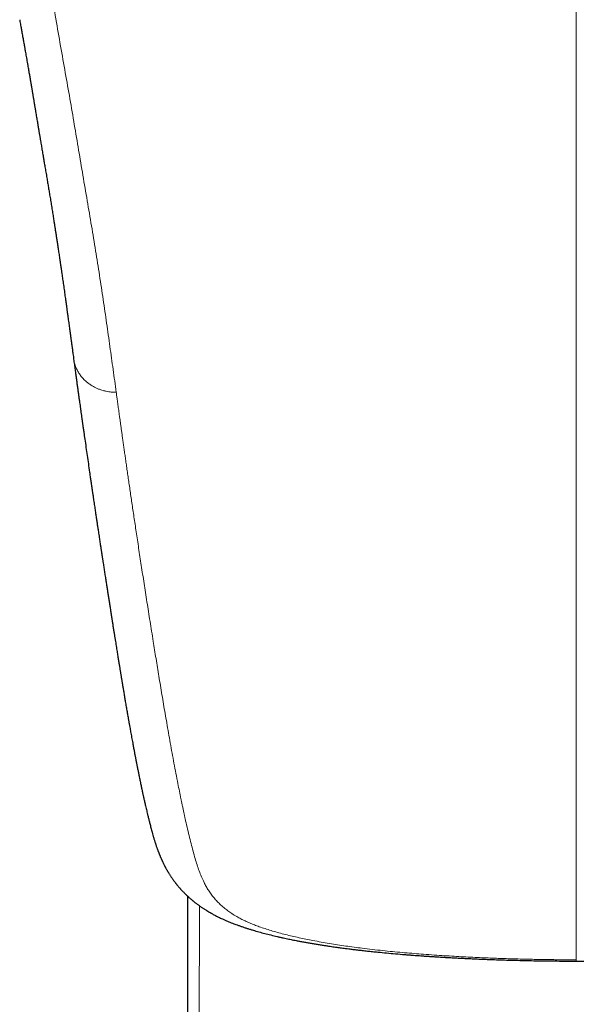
# Model space of a CAD drawing. Header units: millimetres. Extents: x 8 to 1269, y 12 to 684.
# Tile 11 of 50: x 630 to 648, y 211 to 244. Entities that reach past the tile are written whole.
import ezdxf

# ---------------------------------------------------------------- set-up
doc = ezdxf.new("R2010")
doc.units = ezdxf.units.MM

msp = doc.modelspace()

# ---------------------------------------------------------------- linework, layer by layer
at = {"color": 7, "linetype": 'Continuous', "lineweight": 30}
msp.add_line((635.11, 24.879), (635.261, 214.854), dxfattribs=at)
at = {"color": 252, "linetype": 'Continuous', "lineweight": 0}
msp.add_line((635.636, 214.552), (635.484, 24.879), dxfattribs=at)
for points, knots in [([(648, 262.146), (648, 261.734), (648, 260.91), (648, 259.69), (648, 258.483), (648, 257.291), (648, 256.119), (648, 254.967), (648, 253.836), (648, 252.718), (648, 251.605), (648, 250.498), (648, 249.397), (648, 248.309), (648, 247.234), (648, 246.172), (648, 245.124), (648, 244.031), (648, 242.896), (648, 241.721), (648, 240.563), (648, 239.423), (648, 238.299), (648, 237.214), (648, 236.165), (648, 235.151), (648, 234.152), (648, 233.168), (648, 232.194), (648, 231.23), (648, 230.277), (648, 229.339), (648, 228.414), (648, 227.504), (648, 226.608), (648, 225.726), (648, 224.887), (648, 224.09), (648, 223.333), (648, 222.586), (648, 221.85), (648, 221.124), (648, 220.412), (648, 219.763), (648, 219.176), (648, 218.648), (648, 218.13), (648, 217.625), (648, 217.135), (648, 216.66), (648, 216.203), (648, 215.76), (648, 215.33), (648, 214.913), (648, 214.511), (648, 214.127), (648, 213.762), (648, 213.415), (648, 213.085), (648, 212.881), (648, 212.779)], [0, 0, 0, 0, 0.017941, 0.035847, 0.053717, 0.071553, 0.089358, 0.106815, 0.124244, 0.141646, 0.159023, 0.176729, 0.194412, 0.212073, 0.229712, 0.247332, 0.264934, 0.282519, 0.303016, 0.323493, 0.343953, 0.364399, 0.384832, 0.405254, 0.424501, 0.443741, 0.462977, 0.48221, 0.501442, 0.520912, 0.540383, 0.559858, 0.579338, 0.598823, 0.618316, 0.637818, 0.65733, 0.674862, 0.692405, 0.709961, 0.72753, 0.745111, 0.762702, 0.7803, 0.7941, 0.807902, 0.821703, 0.835502, 0.849299, 0.862845, 0.876387, 0.889923, 0.903454, 0.917255, 0.93105, 0.944841, 0.95863, 0.972418, 0.986207, 1, 1, 1, 1]), ([(630.513, 246.344), (630.555, 246.039), (630.638, 245.428), (630.777, 244.524), (630.926, 243.628), (631.081, 242.741), (631.237, 241.868), (631.389, 241.009), (631.534, 240.165), (631.674, 239.329), (631.814, 238.497), (631.956, 237.668), (632.098, 236.844), (632.233, 236.029), (632.36, 235.223), (632.48, 234.431), (632.593, 233.653), (632.701, 232.889), (632.806, 232.133), (632.874, 231.636), (632.908, 231.388)], [0, 0, 0, 0, 0.056011, 0.112011, 0.168004, 0.223993, 0.279979, 0.334963, 0.389948, 0.444935, 0.499928, 0.55593, 0.611939, 0.667953, 0.723968, 0.779981, 0.834987, 0.889989, 0.944992, 1, 1, 1, 1]), ([(632.908, 231.388), (632.893, 231.388), (632.86, 231.39), (632.806, 231.392), (632.741, 231.396), (632.665, 231.405), (632.576, 231.419), (632.486, 231.441), (632.395, 231.469), (632.306, 231.503), (632.211, 231.547), (632.113, 231.602), (632.014, 231.667), (631.916, 231.745), (631.823, 231.835), (631.738, 231.935), (631.666, 232.042), (631.608, 232.151), (631.564, 232.259), (631.533, 232.363), (631.514, 232.443), (631.509, 232.488), (631.508, 232.5)], [0, 0, 0, 0, 0.021388, 0.047605, 0.078965, 0.115963, 0.159261, 0.209619, 0.252458, 0.299875, 0.351915, 0.408421, 0.469014, 0.533143, 0.600232, 0.669947, 0.739217, 0.805062, 0.867396, 0.925942, 0.980449, 1, 1, 1, 1]), ([(648, 212.779), (647.992, 212.779), (647.971, 212.779), (647.93, 212.78), (647.873, 212.78), (647.8, 212.78), (647.71, 212.78), (647.603, 212.781), (647.48, 212.781), (647.34, 212.783), (647.184, 212.784), (647.011, 212.786), (646.822, 212.789), (646.616, 212.793), (646.393, 212.798), (646.155, 212.803), (645.9, 212.811), (645.639, 212.819), (645.373, 212.828), (645.104, 212.839), (644.822, 212.851), (644.528, 212.865), (644.223, 212.881), (643.908, 212.899), (643.584, 212.918), (643.248, 212.941), (642.919, 212.965), (642.599, 212.991), (642.287, 213.018), (641.968, 213.048), (641.641, 213.081), (641.309, 213.118), (640.997, 213.155), (640.706, 213.193), (640.437, 213.23), (640.167, 213.27), (639.897, 213.313), (639.627, 213.36), (639.37, 213.407), (639.129, 213.455), (638.902, 213.504), (638.678, 213.554), (638.459, 213.607), (638.244, 213.663), (638.036, 213.722), (637.835, 213.784), (637.648, 213.846), (637.476, 213.908), (637.318, 213.971), (637.169, 214.037), (637.029, 214.105), (636.884, 214.182), (636.739, 214.268), (636.596, 214.365), (636.462, 214.467), (636.337, 214.576), (636.221, 214.691), (636.115, 214.81), (636.02, 214.932), (635.934, 215.057), (635.857, 215.185), (635.778, 215.334), (635.7, 215.503), (635.625, 215.695), (635.558, 215.894), (635.494, 216.11), (635.428, 216.343), (635.362, 216.596), (635.296, 216.858), (635.232, 217.131), (635.182, 217.352), (635.146, 217.517), (635.123, 217.625), (635.099, 217.733), (635.076, 217.843), (635.053, 217.952), (635.021, 218.106), (634.98, 218.306), (634.924, 218.582), (634.865, 218.888), (634.802, 219.222), (634.74, 219.555), (634.681, 219.887), (634.622, 220.217), (634.566, 220.54), (634.512, 220.856), (634.459, 221.164), (634.408, 221.47), (634.357, 221.773), (634.308, 222.072), (634.26, 222.365), (634.213, 222.653), (634.167, 222.938), (634.119, 223.237), (634.069, 223.549), (634.017, 223.874), (633.966, 224.194), (633.917, 224.508), (633.868, 224.817), (633.821, 225.12), (633.775, 225.417), (633.73, 225.708), (633.686, 225.993), (633.644, 226.273), (633.602, 226.546), (633.563, 226.807), (633.526, 227.058), (633.49, 227.298), (633.455, 227.531), (633.422, 227.759), (633.389, 227.981), (633.357, 228.198), (633.326, 228.41), (633.297, 228.615), (633.268, 228.814), (633.24, 229.006), (633.214, 229.188), (633.19, 229.36), (633.167, 229.522), (633.145, 229.679), (633.123, 229.829), (633.103, 229.973), (633.084, 230.11), (633.066, 230.242), (633.048, 230.367), (633.032, 230.485), (633.016, 230.597), (633.002, 230.701), (632.988, 230.799), (632.976, 230.89), (632.964, 230.979), (632.952, 231.064), (632.941, 231.145), (632.931, 231.218), (632.922, 231.282), (632.915, 231.338), (632.91, 231.372), (632.908, 231.388)], [0, 0, 0, 0, 0.0003979, 0.0010727, 0.0020244, 0.0032531, 0.0047589, 0.0065418, 0.008602, 0.0109395, 0.0135543, 0.0164464, 0.0196158, 0.0230622, 0.0267855, 0.0307854, 0.0350611, 0.039612, 0.0439225, 0.0484521, 0.0531997, 0.058164, 0.0633432, 0.0686384, 0.0741422, 0.079858, 0.0857909, 0.0910002, 0.0963761, 0.1019225, 0.1076343, 0.1135037, 0.1195233, 0.1243536, 0.1292701, 0.1342767, 0.1393796, 0.1445864, 0.1499051, 0.1545243, 0.1592142, 0.1639663, 0.1687741, 0.1736367, 0.178555, 0.1835328, 0.1885796, 0.1931716, 0.1978485, 0.202617, 0.2074448, 0.2123095, 0.2187402, 0.2252491, 0.2318517, 0.2391745, 0.2466275, 0.2542103, 0.2619139, 0.269724, 0.2776267, 0.285624, 0.2967886, 0.3081636, 0.3197534, 0.3315556, 0.3452696, 0.3592559, 0.3735166, 0.3880526, 0.4028641, 0.4083639, 0.4139008, 0.4194747, 0.4250855, 0.4307329, 0.4360376, 0.4484425, 0.4607082, 0.4770796, 0.4931948, 0.5090528, 0.5246527, 0.5399936, 0.5550758, 0.5692819, 0.5832533, 0.596991, 0.6104961, 0.6237694, 0.6365807, 0.6491695, 0.6615364, 0.6736818, 0.6878523, 0.7017101, 0.7152557, 0.7284895, 0.7414121, 0.7540239, 0.7663251, 0.7783158, 0.789996, 0.8013657, 0.8124248, 0.8231735, 0.8330236, 0.8425976, 0.8518957, 0.8609177, 0.8696637, 0.878237, 0.8865275, 0.8945353, 0.9022603, 0.9097026, 0.9168623, 0.9233539, 0.9295943, 0.9355834, 0.9413213, 0.946808, 0.9520434, 0.9570276, 0.9617606, 0.9662423, 0.9704728, 0.9743831, 0.9780512, 0.9814768, 0.9846601, 0.9880152, 0.9910509, 0.9937673, 0.9961642, 0.9982418, 1, 1, 1, 1]), ([(648, 212.779), (648, 212.773), (648, 212.76), (648, 212.745), (648, 212.737), (648, 212.738), (648, 212.738)], [0, 0, 0, 0, 0.272674, 0.552071, 0.843095, 1, 1, 1, 1])]:
    msp.add_open_spline(points, degree=3, knots=knots, dxfattribs=at)
at = {"color": 7, "linetype": 'Continuous', "lineweight": 30}
for points, knots in [([(629.741, 243.606), (629.744, 243.585), (629.753, 243.534), (629.766, 243.462), (629.779, 243.389), (629.791, 243.319), (629.804, 243.25), (629.816, 243.178), (629.831, 243.099), (629.844, 243.023), (629.857, 242.948), (629.87, 242.877), (629.882, 242.807), (629.894, 242.741), (629.904, 242.681), (629.914, 242.625), (629.925, 242.563), (629.938, 242.488), (629.954, 242.399), (629.971, 242.305), (629.988, 242.207), (630.004, 242.116), (630.019, 242.03), (630.032, 241.952), (630.045, 241.876), (630.058, 241.806), (630.069, 241.742), (630.079, 241.684), (630.088, 241.628), (630.098, 241.571), (630.108, 241.512), (630.119, 241.448), (630.129, 241.39), (630.138, 241.338), (630.146, 241.292), (630.154, 241.243), (630.163, 241.192), (630.172, 241.138), (630.181, 241.082), (630.191, 241.027), (630.199, 240.977), (630.207, 240.933), (630.213, 240.896), (630.218, 240.864), (630.223, 240.834), (630.229, 240.799), (630.236, 240.755), (630.246, 240.7), (630.258, 240.628), (630.271, 240.546), (630.286, 240.457), (630.3, 240.373), (630.314, 240.292), (630.327, 240.215), (630.339, 240.141), (630.35, 240.074), (630.36, 240.013), (630.369, 239.959), (630.377, 239.916), (630.382, 239.882), (630.388, 239.851), (630.393, 239.816), (630.4, 239.776), (630.408, 239.73), (630.416, 239.681), (630.426, 239.621), (630.438, 239.552), (630.451, 239.473), (630.465, 239.393), (630.479, 239.311), (630.493, 239.23), (630.506, 239.151), (630.519, 239.077), (630.531, 239.006), (630.543, 238.935), (630.556, 238.86), (630.569, 238.78), (630.584, 238.694), (630.599, 238.604), (630.615, 238.511), (630.635, 238.396), (630.658, 238.26), (630.684, 238.104), (630.711, 237.942), (630.739, 237.772), (630.769, 237.591), (630.793, 237.438), (630.813, 237.315), (630.827, 237.227), (630.841, 237.143), (630.853, 237.063), (630.867, 236.975), (630.883, 236.875), (630.901, 236.761), (630.919, 236.643), (630.938, 236.521), (630.957, 236.395), (630.974, 236.283), (630.989, 236.188), (631.001, 236.109), (631.013, 236.029), (631.025, 235.946), (631.038, 235.862), (631.049, 235.789), (631.057, 235.729), (631.064, 235.683), (631.07, 235.642), (631.076, 235.606), (631.08, 235.575), (631.084, 235.549), (631.088, 235.519), (631.094, 235.484), (631.1, 235.438), (631.108, 235.387), (631.116, 235.33), (631.126, 235.263), (631.137, 235.186), (631.15, 235.097), (631.163, 235.003), (631.177, 234.906), (631.191, 234.805), (631.206, 234.703), (631.22, 234.604), (631.233, 234.511), (631.245, 234.425), (631.256, 234.346), (631.266, 234.273), (631.275, 234.21), (631.283, 234.156), (631.289, 234.107), (631.296, 234.056), (631.304, 234.001), (631.313, 233.935), (631.324, 233.856), (631.337, 233.765), (631.349, 233.674), (631.361, 233.586), (631.373, 233.504), (631.384, 233.423), (631.394, 233.347), (631.403, 233.278), (631.412, 233.216), (631.419, 233.161), (631.426, 233.112), (631.431, 233.075), (631.435, 233.048), (631.437, 233.029), (631.44, 233.008), (631.444, 232.983), (631.448, 232.953), (631.453, 232.917), (631.458, 232.876), (631.465, 232.825), (631.474, 232.763), (631.484, 232.689), (631.495, 232.606), (631.504, 232.542), (631.508, 232.506), (631.509, 232.5)], [0, 0, 0, 0, 0.004126, 0.010435, 0.016695, 0.022374, 0.027474, 0.033939, 0.040457, 0.047388, 0.05311, 0.059195, 0.065264, 0.070821, 0.075864, 0.080401, 0.084958, 0.091925, 0.099577, 0.107818, 0.116225, 0.124746, 0.131523, 0.138371, 0.145027, 0.151084, 0.156537, 0.16166, 0.16631, 0.171204, 0.176406, 0.181916, 0.18784, 0.191636, 0.195662, 0.199919, 0.204406, 0.209123, 0.21407, 0.219066, 0.223599, 0.227243, 0.230491, 0.233343, 0.235805, 0.238393, 0.242477, 0.247348, 0.253007, 0.261237, 0.269067, 0.276455, 0.283401, 0.290406, 0.296896, 0.302829, 0.308162, 0.312895, 0.31703, 0.319476, 0.322033, 0.32512, 0.328737, 0.332883, 0.337399, 0.341871, 0.348731, 0.355473, 0.362457, 0.369768, 0.377042, 0.383998, 0.39059, 0.396592, 0.402848, 0.40945, 0.416574, 0.424204, 0.432331, 0.440737, 0.448868, 0.463215, 0.477194, 0.490916, 0.506793, 0.523177, 0.540131, 0.548329, 0.556449, 0.564121, 0.571341, 0.57813, 0.588253, 0.598664, 0.609417, 0.620584, 0.632166, 0.644237, 0.651267, 0.658494, 0.665917, 0.673536, 0.68135, 0.689152, 0.693889, 0.698151, 0.701936, 0.705246, 0.70808, 0.710437, 0.712648, 0.716257, 0.72047, 0.725288, 0.730618, 0.73625, 0.744071, 0.752396, 0.761225, 0.770291, 0.779833, 0.789705, 0.799099, 0.807893, 0.815946, 0.823419, 0.830314, 0.836628, 0.841262, 0.845721, 0.850557, 0.855803, 0.861461, 0.869492, 0.878228, 0.887669, 0.895355, 0.903444, 0.911315, 0.918567, 0.925202, 0.931117, 0.936435, 0.941157, 0.945282, 0.947121, 0.948812, 0.950722, 0.953145, 0.95608, 0.959529, 0.963491, 0.967966, 0.97432, 0.981486, 0.989463, 0.998253, 1, 1, 1, 1]), ([(631.507, 232.5), (631.508, 232.492), (631.517, 232.425), (631.534, 232.302), (631.557, 232.132), (631.579, 231.97), (631.6, 231.817), (631.62, 231.672), (631.639, 231.535), (631.657, 231.405), (631.674, 231.283), (631.69, 231.167), (631.705, 231.059), (631.719, 230.957), (631.732, 230.869), (631.742, 230.793), (631.751, 230.73), (631.759, 230.672), (631.767, 230.621), (631.773, 230.575), (631.779, 230.535), (631.784, 230.502), (631.787, 230.475), (631.791, 230.451), (631.794, 230.427), (631.798, 230.398), (631.803, 230.36), (631.81, 230.315), (631.818, 230.261), (631.826, 230.2), (631.836, 230.134), (631.852, 230.017), (631.879, 229.832), (631.915, 229.58), (631.954, 229.311), (631.993, 229.041), (632.022, 228.838), (632.042, 228.701), (632.052, 228.632), (632.062, 228.563), (632.072, 228.497), (632.081, 228.436), (632.089, 228.381), (632.095, 228.337), (632.101, 228.302), (632.104, 228.275), (632.108, 228.252), (632.111, 228.232), (632.114, 228.212), (632.117, 228.189), (632.121, 228.16), (632.127, 228.123), (632.134, 228.078), (632.142, 228.023), (632.15, 227.963), (632.166, 227.856), (632.187, 227.714), (632.213, 227.54), (632.237, 227.385), (632.258, 227.242), (632.278, 227.109), (632.297, 226.982), (632.314, 226.868), (632.33, 226.766), (632.343, 226.676), (632.356, 226.59), (632.368, 226.51), (632.38, 226.436), (632.39, 226.37), (632.399, 226.311), (632.407, 226.258), (632.414, 226.212), (632.42, 226.173), (632.425, 226.14), (632.428, 226.116), (632.431, 226.099), (632.433, 226.088), (632.435, 226.075), (632.437, 226.058), (632.441, 226.034), (632.446, 226.004), (632.451, 225.968), (632.458, 225.925), (632.465, 225.878), (632.472, 225.83), (632.485, 225.747), (632.503, 225.629), (632.527, 225.474), (632.551, 225.321), (632.574, 225.174), (632.595, 225.035), (632.616, 224.904), (632.636, 224.776), (632.652, 224.669), (632.666, 224.582), (632.677, 224.514), (632.687, 224.445), (632.698, 224.375), (632.709, 224.306), (632.719, 224.245), (632.726, 224.197), (632.732, 224.161), (632.737, 224.131), (632.741, 224.106), (632.744, 224.088), (632.746, 224.072), (632.748, 224.058), (632.751, 224.04), (632.754, 224.019), (632.759, 223.991), (632.764, 223.956), (632.771, 223.914), (632.779, 223.866), (632.787, 223.813), (632.796, 223.754), (632.807, 223.689), (632.82, 223.604), (632.836, 223.501), (632.855, 223.385), (632.873, 223.275), (632.889, 223.17), (632.905, 223.072), (632.92, 222.98), (632.934, 222.894), (632.947, 222.814), (632.959, 222.739), (632.97, 222.668), (632.981, 222.602), (632.991, 222.539), (633.001, 222.478), (633.011, 222.418), (633.021, 222.359), (633.03, 222.302), (633.039, 222.247), (633.048, 222.193), (633.056, 222.142), (633.064, 222.095), (633.07, 222.058), (633.075, 222.03), (633.079, 222.005), (633.084, 221.977), (633.089, 221.944), (633.095, 221.907), (633.102, 221.866), (633.11, 221.82), (633.118, 221.77), (633.127, 221.715), (633.137, 221.656), (633.147, 221.594), (633.163, 221.503), (633.182, 221.387), (633.203, 221.263), (633.221, 221.16), (633.235, 221.077), (633.249, 220.996), (633.263, 220.918), (633.276, 220.844), (633.288, 220.774), (633.299, 220.711), (633.309, 220.655), (633.318, 220.604), (633.326, 220.554), (633.335, 220.505), (633.344, 220.454), (633.355, 220.395), (633.367, 220.326), (633.381, 220.247), (633.397, 220.162), (633.413, 220.072), (633.43, 219.979), (633.45, 219.872), (633.472, 219.752), (633.492, 219.646), (633.507, 219.567), (633.517, 219.515), (633.526, 219.468), (633.534, 219.427), (633.541, 219.392), (633.546, 219.364), (633.551, 219.339), (633.556, 219.317), (633.56, 219.296), (633.564, 219.272), (633.57, 219.244), (633.577, 219.209), (633.584, 219.171), (633.593, 219.125), (633.604, 219.071), (633.616, 219.012), (633.628, 218.952), (633.64, 218.893), (633.652, 218.834), (633.665, 218.771), (633.678, 218.703), (633.693, 218.631), (633.708, 218.562), (633.722, 218.496), (633.734, 218.435), (633.745, 218.383), (633.755, 218.339), (633.763, 218.302), (633.771, 218.263), (633.779, 218.223), (633.789, 218.181), (633.799, 218.133), (633.811, 218.079), (633.824, 218.019), (633.838, 217.957), (633.853, 217.891), (633.87, 217.819), (633.887, 217.743), (633.906, 217.665), (633.927, 217.577), (633.951, 217.476), (633.98, 217.361), (634.005, 217.262), (634.027, 217.177), (634.046, 217.106), (634.065, 217.033), (634.087, 216.954), (634.111, 216.868), (634.138, 216.773), (634.161, 216.699), (634.177, 216.646), (634.187, 216.614), (634.198, 216.581), (634.209, 216.546), (634.222, 216.507), (634.236, 216.467), (634.249, 216.431), (634.259, 216.402), (634.267, 216.381), (634.274, 216.361), (634.282, 216.341), (634.29, 216.318), (634.301, 216.292), (634.312, 216.262), (634.323, 216.233), (634.334, 216.207), (634.344, 216.183), (634.355, 216.157), (634.366, 216.131), (634.377, 216.105), (634.388, 216.081), (634.398, 216.059), (634.406, 216.04), (634.413, 216.025), (634.42, 216.011), (634.428, 215.995), (634.437, 215.975), (634.449, 215.95), (634.462, 215.924), (634.475, 215.898), (634.487, 215.874), (634.499, 215.851), (634.511, 215.828), (634.525, 215.803), (634.54, 215.774), (634.557, 215.745), (634.574, 215.715), (634.589, 215.688), (634.604, 215.663), (634.618, 215.64), (634.634, 215.614), (634.654, 215.583), (634.677, 215.547), (634.701, 215.51), (634.725, 215.474), (634.748, 215.441), (634.77, 215.41), (634.791, 215.381), (634.814, 215.35), (634.836, 215.32), (634.854, 215.297), (634.868, 215.279), (634.88, 215.264), (634.893, 215.247), (634.91, 215.227), (634.931, 215.202), (634.952, 215.176), (634.972, 215.153), (634.989, 215.134), (635.004, 215.116), (635.021, 215.097), (635.041, 215.075), (635.062, 215.053), (635.084, 215.029), (635.108, 215.004), (635.134, 214.978), (635.16, 214.951), (635.185, 214.927), (635.205, 214.907), (635.224, 214.889), (635.242, 214.872), (635.265, 214.851), (635.294, 214.825), (635.327, 214.795), (635.361, 214.766), (635.393, 214.739), (635.419, 214.717), (635.442, 214.699), (635.464, 214.681), (635.491, 214.66), (635.52, 214.637), (635.552, 214.613), (635.582, 214.59), (635.612, 214.569), (635.639, 214.549), (635.668, 214.529), (635.7, 214.507), (635.734, 214.484), (635.77, 214.46), (635.807, 214.437), (635.84, 214.416), (635.867, 214.399), (635.89, 214.385), (635.913, 214.37), (635.941, 214.354), (635.971, 214.337), (636.001, 214.319), (636.033, 214.301), (636.071, 214.28), (636.116, 214.255), (636.167, 214.228), (636.228, 214.197), (636.29, 214.166), (636.361, 214.132), (636.436, 214.098), (636.517, 214.062), (636.598, 214.027), (636.678, 213.995), (636.757, 213.964), (636.836, 213.934), (636.918, 213.905), (637.008, 213.873), (637.105, 213.84), (637.203, 213.808), (637.299, 213.778), (637.426, 213.74), (637.587, 213.694), (637.781, 213.642), (637.981, 213.591), (638.151, 213.551), (638.289, 213.519), (638.388, 213.498), (638.481, 213.478), (638.565, 213.46), (638.644, 213.444), (638.725, 213.427), (638.819, 213.409), (638.928, 213.388), (639.049, 213.365), (639.176, 213.343), (639.306, 213.32), (639.436, 213.298), (639.567, 213.277), (639.693, 213.257), (639.811, 213.238), (639.918, 213.223), (640.013, 213.209), (640.099, 213.196), (640.179, 213.185), (640.258, 213.175), (640.342, 213.163), (640.435, 213.151), (640.545, 213.137), (640.674, 213.121), (640.822, 213.103), (640.981, 213.085), (641.147, 213.066), (641.319, 213.048), (641.528, 213.027), (641.778, 213.003), (642.07, 212.976), (642.308, 212.956), (642.487, 212.942), (642.603, 212.933), (642.712, 212.925), (642.81, 212.918), (642.891, 212.912), (642.958, 212.907), (643.011, 212.903), (643.058, 212.9), (643.097, 212.897), (643.127, 212.895), (643.146, 212.894), (643.163, 212.893), (643.185, 212.892), (643.218, 212.889), (643.265, 212.886), (643.326, 212.882), (643.403, 212.878), (643.494, 212.872), (643.598, 212.866), (643.718, 212.859), (643.853, 212.851), (644.003, 212.843), (644.168, 212.834), (644.347, 212.825), (644.541, 212.816), (644.747, 212.807), (644.967, 212.798), (645.201, 212.789), (645.452, 212.78), (645.718, 212.771), (646.001, 212.763), (646.299, 212.756), (646.612, 212.749), (646.938, 212.744), (647.276, 212.74), (647.627, 212.738), (647.87, 212.737), (647.996, 212.737), (648, 212.737)], [0, 0, 0, 0, 0.000851, 0.007302, 0.013489, 0.019412, 0.02507, 0.03037, 0.035415, 0.040206, 0.044741, 0.049021, 0.053047, 0.056817, 0.060333, 0.062915, 0.065292, 0.067443, 0.069367, 0.071094, 0.072585, 0.073841, 0.074862, 0.075649, 0.076451, 0.077557, 0.078967, 0.08068, 0.082697, 0.085018, 0.087587, 0.090173, 0.098258, 0.108599, 0.118833, 0.12914, 0.139614, 0.142274, 0.144944, 0.147625, 0.150271, 0.152664, 0.154775, 0.156604, 0.157821, 0.158871, 0.159753, 0.160482, 0.161178, 0.162093, 0.163226, 0.164578, 0.166411, 0.168535, 0.170947, 0.17345, 0.181111, 0.187691, 0.194025, 0.199473, 0.204725, 0.209781, 0.214641, 0.218388, 0.22201, 0.225484, 0.228706, 0.231664, 0.234309, 0.236699, 0.238833, 0.240711, 0.242258, 0.243574, 0.244658, 0.245189, 0.24564, 0.246079, 0.246753, 0.247705, 0.248925, 0.250413, 0.252168, 0.254115, 0.256079, 0.258052, 0.264273, 0.27058, 0.276953, 0.283207, 0.288739, 0.294135, 0.299397, 0.304662, 0.307469, 0.31031, 0.313184, 0.316092, 0.319033, 0.32195, 0.323676, 0.325173, 0.32644, 0.327477, 0.328284, 0.328786, 0.329389, 0.330139, 0.331035, 0.332078, 0.33362, 0.335401, 0.337421, 0.339679, 0.342175, 0.34491, 0.347862, 0.353044, 0.357988, 0.362694, 0.367163, 0.371394, 0.375317, 0.379011, 0.382476, 0.385711, 0.388775, 0.391605, 0.394325, 0.396986, 0.399589, 0.402134, 0.404621, 0.407044, 0.409409, 0.411703, 0.413759, 0.415525, 0.416525, 0.417561, 0.418794, 0.420224, 0.421851, 0.423674, 0.425694, 0.427911, 0.430325, 0.432937, 0.435741, 0.438579, 0.445066, 0.45127, 0.455146, 0.458902, 0.462539, 0.466055, 0.469439, 0.472602, 0.47553, 0.478008, 0.480288, 0.482493, 0.484756, 0.487079, 0.489484, 0.492866, 0.496511, 0.500418, 0.504586, 0.508919, 0.513371, 0.519429, 0.525693, 0.52821, 0.530686, 0.532936, 0.534953, 0.536481, 0.53784, 0.539032, 0.540054, 0.540965, 0.542003, 0.543421, 0.545051, 0.546893, 0.548948, 0.55167, 0.554578, 0.557467, 0.560336, 0.563183, 0.566008, 0.569574, 0.573104, 0.57659, 0.579862, 0.582864, 0.585595, 0.587551, 0.589356, 0.59122, 0.593202, 0.595304, 0.597525, 0.600337, 0.603306, 0.606433, 0.609717, 0.613081, 0.617269, 0.621186, 0.624835, 0.630622, 0.636521, 0.642318, 0.645847, 0.64961, 0.653457, 0.657102, 0.661775, 0.666522, 0.671122, 0.672625, 0.674105, 0.675607, 0.677258, 0.679067, 0.681034, 0.68293, 0.684091, 0.685093, 0.685935, 0.686791, 0.687834, 0.689064, 0.690446, 0.691838, 0.693035, 0.694045, 0.695142, 0.696462, 0.697542, 0.698698, 0.699716, 0.700565, 0.701243, 0.701794, 0.702472, 0.703412, 0.704557, 0.705832, 0.70701, 0.708076, 0.709086, 0.710029, 0.711136, 0.71243, 0.713845, 0.715124, 0.716426, 0.717507, 0.718506, 0.71954, 0.721079, 0.722697, 0.72439, 0.726014, 0.727586, 0.728772, 0.730111, 0.731595, 0.732967, 0.734081, 0.734774, 0.735378, 0.73614, 0.737084, 0.738208, 0.739548, 0.740604, 0.741387, 0.74214, 0.743015, 0.743979, 0.745092, 0.746085, 0.747202, 0.748443, 0.74975, 0.750874, 0.751773, 0.752509, 0.753291, 0.754148, 0.755484, 0.756868, 0.758292, 0.759599, 0.760666, 0.761373, 0.762227, 0.763231, 0.764382, 0.765485, 0.766702, 0.767662, 0.768605, 0.769579, 0.770668, 0.771821, 0.773029, 0.774292, 0.77544, 0.77625, 0.776901, 0.7776, 0.77846, 0.779438, 0.780363, 0.781217, 0.782355, 0.783704, 0.785257, 0.786757, 0.788854, 0.790489, 0.792604, 0.794862, 0.796811, 0.798823, 0.800844, 0.802651, 0.80455, 0.806706, 0.809077, 0.811274, 0.813372, 0.81558, 0.81975, 0.823815, 0.827937, 0.832225, 0.834207, 0.836212, 0.83806, 0.839693, 0.841129, 0.842652, 0.844366, 0.846504, 0.848851, 0.851239, 0.853638, 0.856048, 0.858428, 0.860783, 0.862923, 0.86482, 0.866509, 0.868006, 0.869411, 0.870743, 0.872201, 0.873837, 0.87565, 0.87799, 0.88057, 0.883365, 0.886237, 0.889168, 0.892154, 0.896958, 0.901891, 0.906945, 0.908936, 0.910931, 0.912768, 0.914397, 0.91582, 0.916848, 0.917733, 0.918477, 0.919181, 0.919682, 0.919978, 0.920162, 0.92052, 0.921071, 0.921816, 0.922857, 0.924132, 0.92564, 0.92738, 0.929353, 0.931601, 0.93409, 0.93682, 0.939794, 0.94301, 0.946406, 0.950036, 0.953901, 0.958001, 0.962417, 0.967076, 0.971978, 0.977124, 0.982511, 0.988037, 0.993796, 0.999785, 1, 1, 1, 1]), ([(648, 212.737), (648.017, 212.737), (648.166, 212.737), (648.443, 212.738), (648.825, 212.741), (649.189, 212.746), (649.534, 212.752), (649.859, 212.759), (650.165, 212.768), (650.455, 212.777), (650.729, 212.786), (650.987, 212.796), (651.23, 212.806), (651.455, 212.816), (651.663, 212.826), (651.853, 212.835), (652.025, 212.844), (652.18, 212.853), (652.318, 212.861), (652.438, 212.868), (652.541, 212.874), (652.623, 212.879), (652.685, 212.883), (652.731, 212.886), (652.766, 212.888), (652.792, 212.89), (652.82, 212.892), (652.862, 212.895), (652.923, 212.899), (652.998, 212.904), (653.087, 212.91), (653.189, 212.917), (653.306, 212.926), (653.437, 212.936), (653.582, 212.947), (653.74, 212.96), (653.911, 212.975), (654.09, 212.991), (654.318, 213.012), (654.583, 213.038), (654.882, 213.069), (655.166, 213.102), (655.377, 213.127), (655.521, 213.145), (655.601, 213.156), (655.677, 213.166), (655.746, 213.175), (655.806, 213.183), (655.857, 213.19), (655.903, 213.197), (655.95, 213.203), (656.006, 213.212), (656.076, 213.222), (656.153, 213.233), (656.234, 213.245), (656.312, 213.257), (656.408, 213.273), (656.519, 213.29), (656.642, 213.311), (656.759, 213.331), (656.868, 213.351), (656.968, 213.369), (657.056, 213.385), (657.126, 213.398), (657.18, 213.409), (657.22, 213.417), (657.254, 213.423), (657.283, 213.429), (657.315, 213.435), (657.353, 213.443), (657.401, 213.453), (657.486, 213.471), (657.603, 213.496), (657.747, 213.528), (657.864, 213.554), (657.951, 213.575), (658.008, 213.589), (658.057, 213.601), (658.098, 213.611), (658.135, 213.621), (658.174, 213.631), (658.222, 213.643), (658.279, 213.658), (658.345, 213.676), (658.432, 213.7), (658.536, 213.729), (658.643, 213.761), (658.736, 213.789), (658.82, 213.816), (658.908, 213.844), (659, 213.875), (659.089, 213.907), (659.161, 213.933), (659.216, 213.954), (659.26, 213.971), (659.308, 213.989), (659.359, 214.01), (659.41, 214.031), (659.459, 214.052), (659.504, 214.071), (659.548, 214.091), (659.593, 214.111), (659.639, 214.132), (659.694, 214.158), (659.765, 214.194), (659.849, 214.236), (659.936, 214.283), (660.006, 214.323), (660.064, 214.357), (660.108, 214.383), (660.152, 214.41), (660.195, 214.438), (660.231, 214.461), (660.262, 214.481), (660.289, 214.499), (660.319, 214.52), (660.351, 214.542), (660.382, 214.564), (660.411, 214.585), (660.435, 214.604), (660.458, 214.62), (660.478, 214.635), (660.497, 214.651), (660.517, 214.666), (660.538, 214.683), (660.562, 214.702), (660.588, 214.723), (660.615, 214.746), (660.641, 214.768), (660.664, 214.788), (660.685, 214.806), (660.706, 214.824), (660.729, 214.846), (660.756, 214.87), (660.784, 214.896), (660.81, 214.921), (660.833, 214.944), (660.855, 214.967), (660.881, 214.992), (660.912, 215.024), (660.946, 215.061), (660.979, 215.097), (661.008, 215.13), (661.029, 215.154), (661.046, 215.174), (661.062, 215.193), (661.079, 215.214), (661.099, 215.238), (661.119, 215.262), (661.137, 215.285), (661.152, 215.305), (661.165, 215.322), (661.178, 215.339), (661.191, 215.356), (661.204, 215.374), (661.218, 215.393), (661.234, 215.415), (661.252, 215.441), (661.272, 215.47), (661.292, 215.499), (661.308, 215.523), (661.32, 215.541), (661.329, 215.556), (661.339, 215.57), (661.349, 215.587), (661.361, 215.606), (661.379, 215.635), (661.4, 215.671), (661.424, 215.711), (661.445, 215.748), (661.465, 215.784), (661.485, 215.822), (661.505, 215.859), (661.524, 215.895), (661.54, 215.928), (661.554, 215.957), (661.567, 215.984), (661.58, 216.01), (661.593, 216.039), (661.615, 216.089), (661.646, 216.158), (661.676, 216.231), (661.699, 216.291), (661.716, 216.334), (661.73, 216.373), (661.744, 216.411), (661.757, 216.448), (661.771, 216.486), (661.785, 216.528), (661.8, 216.573), (661.815, 216.62), (661.829, 216.666), (661.843, 216.71), (661.855, 216.751), (661.867, 216.791), (661.878, 216.831), (661.89, 216.871), (661.901, 216.91), (661.911, 216.946), (661.919, 216.978), (661.927, 217.005), (661.934, 217.03), (661.94, 217.055), (661.948, 217.082), (661.956, 217.114), (661.966, 217.151), (661.977, 217.192), (661.988, 217.234), (661.999, 217.279), (662.011, 217.326), (662.024, 217.376), (662.036, 217.426), (662.049, 217.476), (662.06, 217.522), (662.07, 217.562), (662.077, 217.594), (662.084, 217.619), (662.088, 217.639), (662.093, 217.659), (662.098, 217.68), (662.105, 217.708), (662.112, 217.742), (662.122, 217.782), (662.131, 217.823), (662.141, 217.866), (662.151, 217.91), (662.162, 217.956), (662.172, 218.004), (662.183, 218.054), (662.193, 218.098), (662.202, 218.137), (662.208, 218.168), (662.215, 218.196), (662.22, 218.22), (662.224, 218.241), (662.228, 218.26), (662.233, 218.279), (662.237, 218.301), (662.243, 218.327), (662.249, 218.357), (662.256, 218.391), (662.264, 218.428), (662.277, 218.487), (662.293, 218.565), (662.313, 218.662), (662.332, 218.754), (662.348, 218.833), (662.361, 218.899), (662.372, 218.953), (662.383, 219.005), (662.392, 219.052), (662.401, 219.094), (662.408, 219.13), (662.413, 219.159), (662.418, 219.183), (662.422, 219.203), (662.426, 219.221), (662.429, 219.237), (662.432, 219.253), (662.436, 219.274), (662.441, 219.299), (662.447, 219.33), (662.454, 219.367), (662.462, 219.409), (662.471, 219.453), (662.479, 219.498), (662.489, 219.548), (662.5, 219.604), (662.511, 219.665), (662.522, 219.722), (662.533, 219.777), (662.543, 219.834), (662.554, 219.895), (662.566, 219.96), (662.579, 220.031), (662.593, 220.106), (662.608, 220.187), (662.621, 220.259), (662.632, 220.321), (662.641, 220.368), (662.648, 220.41), (662.655, 220.446), (662.66, 220.478), (662.665, 220.505), (662.669, 220.526), (662.672, 220.546), (662.676, 220.566), (662.68, 220.59), (662.685, 220.62), (662.691, 220.655), (662.698, 220.695), (662.713, 220.777), (662.734, 220.901), (662.762, 221.063), (662.788, 221.211), (662.811, 221.348), (662.833, 221.476), (662.855, 221.61), (662.874, 221.718), (662.887, 221.799), (662.895, 221.848), (662.903, 221.894), (662.91, 221.936), (662.916, 221.973), (662.921, 222.005), (662.926, 222.032), (662.929, 222.054), (662.932, 222.072), (662.935, 222.087), (662.938, 222.104), (662.941, 222.125), (662.945, 222.15), (662.95, 222.179), (662.956, 222.215), (662.963, 222.259), (662.971, 222.31), (662.981, 222.368), (662.996, 222.46), (663.016, 222.585), (663.041, 222.737), (663.066, 222.89), (663.09, 223.042), (663.114, 223.193), (663.138, 223.34), (663.161, 223.483), (663.179, 223.601), (663.194, 223.693), (663.205, 223.762), (663.216, 223.829), (663.226, 223.895), (663.236, 223.958), (663.245, 224.015), (663.253, 224.063), (663.259, 224.103), (663.264, 224.137), (663.27, 224.171), (663.275, 224.209), (663.282, 224.252), (663.29, 224.302), (663.298, 224.354), (663.307, 224.409), (663.316, 224.467), (663.326, 224.528), (663.336, 224.592), (663.345, 224.654), (663.355, 224.715), (663.364, 224.772), (663.373, 224.83), (663.382, 224.889), (663.391, 224.949), (663.4, 225.003), (663.408, 225.054), (663.416, 225.106), (663.425, 225.165), (663.436, 225.234), (663.448, 225.31), (663.461, 225.395), (663.473, 225.475), (663.485, 225.551), (663.495, 225.618), (663.505, 225.685), (663.515, 225.748), (663.524, 225.807), (663.532, 225.857), (663.539, 225.9), (663.544, 225.937), (663.549, 225.969), (663.553, 225.997), (663.557, 226.022), (663.561, 226.044), (663.565, 226.07), (663.569, 226.102), (663.576, 226.142), (663.583, 226.188), (663.59, 226.237), (663.598, 226.29), (663.607, 226.346), (663.616, 226.406), (663.626, 226.47), (663.646, 226.602), (663.675, 226.794), (663.713, 227.047), (663.742, 227.244), (663.765, 227.395), (663.78, 227.497), (663.795, 227.597), (663.81, 227.694), (663.823, 227.784), (663.835, 227.867), (663.846, 227.943), (663.857, 228.012), (663.866, 228.072), (663.873, 228.124), (663.88, 228.168), (663.886, 228.209), (663.892, 228.25), (663.898, 228.289), (663.904, 228.332), (663.911, 228.383), (663.92, 228.444), (663.93, 228.512), (663.942, 228.588), (663.954, 228.672), (663.967, 228.764), (663.981, 228.861), (664.006, 229.032), (664.039, 229.257), (664.079, 229.536), (664.108, 229.739), (664.128, 229.882), (664.14, 229.963), (664.151, 230.039), (664.161, 230.11), (664.17, 230.174), (664.178, 230.231), (664.185, 230.282), (664.192, 230.327), (664.197, 230.365), (664.202, 230.397), (664.206, 230.428), (664.21, 230.459), (664.215, 230.491), (664.22, 230.524), (664.225, 230.561), (664.231, 230.605), (664.238, 230.656), (664.247, 230.717), (664.256, 230.785), (664.267, 230.86), (664.278, 230.942), (664.291, 231.029), (664.304, 231.124), (664.318, 231.227), (664.334, 231.337), (664.35, 231.455), (664.367, 231.58), (664.386, 231.713), (664.405, 231.854), (664.425, 232.002), (664.447, 232.157), (664.469, 232.318), (664.484, 232.434), (664.493, 232.495), (664.494, 232.501)], [0, 0, 0, 0, 0.000826, 0.007373, 0.013639, 0.019621, 0.025319, 0.030636, 0.035678, 0.040444, 0.044933, 0.049229, 0.053237, 0.056957, 0.06039, 0.063536, 0.066395, 0.068968, 0.071244, 0.073238, 0.07495, 0.07638, 0.07732, 0.07808, 0.078658, 0.079055, 0.079366, 0.080102, 0.081117, 0.082402, 0.083868, 0.085576, 0.087527, 0.089723, 0.092166, 0.094808, 0.097694, 0.100795, 0.10388, 0.10922, 0.114339, 0.11923, 0.123888, 0.125329, 0.126746, 0.128112, 0.129329, 0.130387, 0.131287, 0.132046, 0.132801, 0.133801, 0.135049, 0.136507, 0.137964, 0.139386, 0.140772, 0.143158, 0.14543, 0.147587, 0.149628, 0.151521, 0.153189, 0.154628, 0.155504, 0.156265, 0.156911, 0.157446, 0.157973, 0.158706, 0.159647, 0.16079, 0.163657, 0.166512, 0.169354, 0.170673, 0.171835, 0.172842, 0.173693, 0.174395, 0.175136, 0.176165, 0.177364, 0.178751, 0.180335, 0.182978, 0.185515, 0.187401, 0.189191, 0.191216, 0.193399, 0.19559, 0.197543, 0.198545, 0.199619, 0.200776, 0.202051, 0.203422, 0.204669, 0.205741, 0.206945, 0.208114, 0.209338, 0.210589, 0.212617, 0.215291, 0.217682, 0.220236, 0.221652, 0.222965, 0.224395, 0.225793, 0.227177, 0.22796, 0.228863, 0.229887, 0.231031, 0.232164, 0.233136, 0.234079, 0.234826, 0.235544, 0.236262, 0.236995, 0.237767, 0.23866, 0.239677, 0.240811, 0.241884, 0.242805, 0.243575, 0.244394, 0.245396, 0.24658, 0.247761, 0.249037, 0.250008, 0.250873, 0.252135, 0.253555, 0.255244, 0.257206, 0.258511, 0.259618, 0.260529, 0.261277, 0.262188, 0.263343, 0.264536, 0.265572, 0.266442, 0.26718, 0.267917, 0.268695, 0.269489, 0.270315, 0.271298, 0.27246, 0.273802, 0.275282, 0.276285, 0.277084, 0.277685, 0.278298, 0.279029, 0.279878, 0.280846, 0.282962, 0.28477, 0.286285, 0.287869, 0.289614, 0.291406, 0.292962, 0.294461, 0.29578, 0.296917, 0.298064, 0.29939, 0.300818, 0.304733, 0.308764, 0.310832, 0.312857, 0.31467, 0.316309, 0.318028, 0.319824, 0.321743, 0.323861, 0.326185, 0.328387, 0.330475, 0.332425, 0.334367, 0.336346, 0.338361, 0.340389, 0.342243, 0.343806, 0.345176, 0.346385, 0.347674, 0.349096, 0.350649, 0.352645, 0.354758, 0.356961, 0.359253, 0.361683, 0.364206, 0.366822, 0.369433, 0.371757, 0.373778, 0.375497, 0.376633, 0.377584, 0.37852, 0.3796, 0.380824, 0.382646, 0.384681, 0.386861, 0.388929, 0.391112, 0.39341, 0.395821, 0.398347, 0.400792, 0.402503, 0.404048, 0.405426, 0.406637, 0.407683, 0.408562, 0.409457, 0.410508, 0.411781, 0.413274, 0.414989, 0.416889, 0.418787, 0.423722, 0.428441, 0.432943, 0.437228, 0.439965, 0.442607, 0.445102, 0.447372, 0.449416, 0.451233, 0.452501, 0.45363, 0.454619, 0.455468, 0.456178, 0.456885, 0.457828, 0.459041, 0.460524, 0.462278, 0.464301, 0.46647, 0.468569, 0.470595, 0.47363, 0.476482, 0.479154, 0.481645, 0.484244, 0.487067, 0.490113, 0.493381, 0.496873, 0.500588, 0.504517, 0.506893, 0.509037, 0.510949, 0.512628, 0.514076, 0.515292, 0.516275, 0.517036, 0.517913, 0.519026, 0.520375, 0.52196, 0.52378, 0.525823, 0.533246, 0.540548, 0.547733, 0.553225, 0.558945, 0.564894, 0.571071, 0.5733, 0.575532, 0.577584, 0.579422, 0.581045, 0.58243, 0.583608, 0.584578, 0.585342, 0.585956, 0.586663, 0.587561, 0.588652, 0.589934, 0.591408, 0.593392, 0.595643, 0.59816, 0.600942, 0.607728, 0.614334, 0.620762, 0.627449, 0.633931, 0.640208, 0.646303, 0.652223, 0.65517, 0.658072, 0.660929, 0.663741, 0.666412, 0.668829, 0.670992, 0.672513, 0.673877, 0.675226, 0.676811, 0.678638, 0.680707, 0.683016, 0.685235, 0.687639, 0.690228, 0.692945, 0.695564, 0.69806, 0.700433, 0.702683, 0.705337, 0.707797, 0.710063, 0.712135, 0.714021, 0.716547, 0.719388, 0.722544, 0.726015, 0.7298, 0.732449, 0.735233, 0.73805, 0.740649, 0.743018, 0.745158, 0.746809, 0.748291, 0.749605, 0.75075, 0.751726, 0.752559, 0.753457, 0.754872, 0.756497, 0.758332, 0.760376, 0.76245, 0.764702, 0.767133, 0.769741, 0.772423, 0.783087, 0.792783, 0.802643, 0.806633, 0.81065, 0.814678, 0.818508, 0.822069, 0.825304, 0.828279, 0.830993, 0.833448, 0.835327, 0.837024, 0.838634, 0.840195, 0.841708, 0.843227, 0.845275, 0.847625, 0.850277, 0.853231, 0.856488, 0.860046, 0.863848, 0.867681, 0.879809, 0.88972, 0.89971, 0.902866, 0.905995, 0.908905, 0.911566, 0.913979, 0.916144, 0.918059, 0.919726, 0.921145, 0.922326, 0.923444, 0.924594, 0.925776, 0.927017, 0.928339, 0.92997, 0.93191, 0.934158, 0.936714, 0.93958, 0.942564, 0.945822, 0.949355, 0.953162, 0.957243, 0.961599, 0.966229, 0.971134, 0.976313, 0.981766, 0.987389, 0.993276, 0.999429, 1, 1, 1, 1])]:
    msp.add_open_spline(points, degree=3, knots=knots, dxfattribs=at)

doc.saveas('drawing.dxf')
